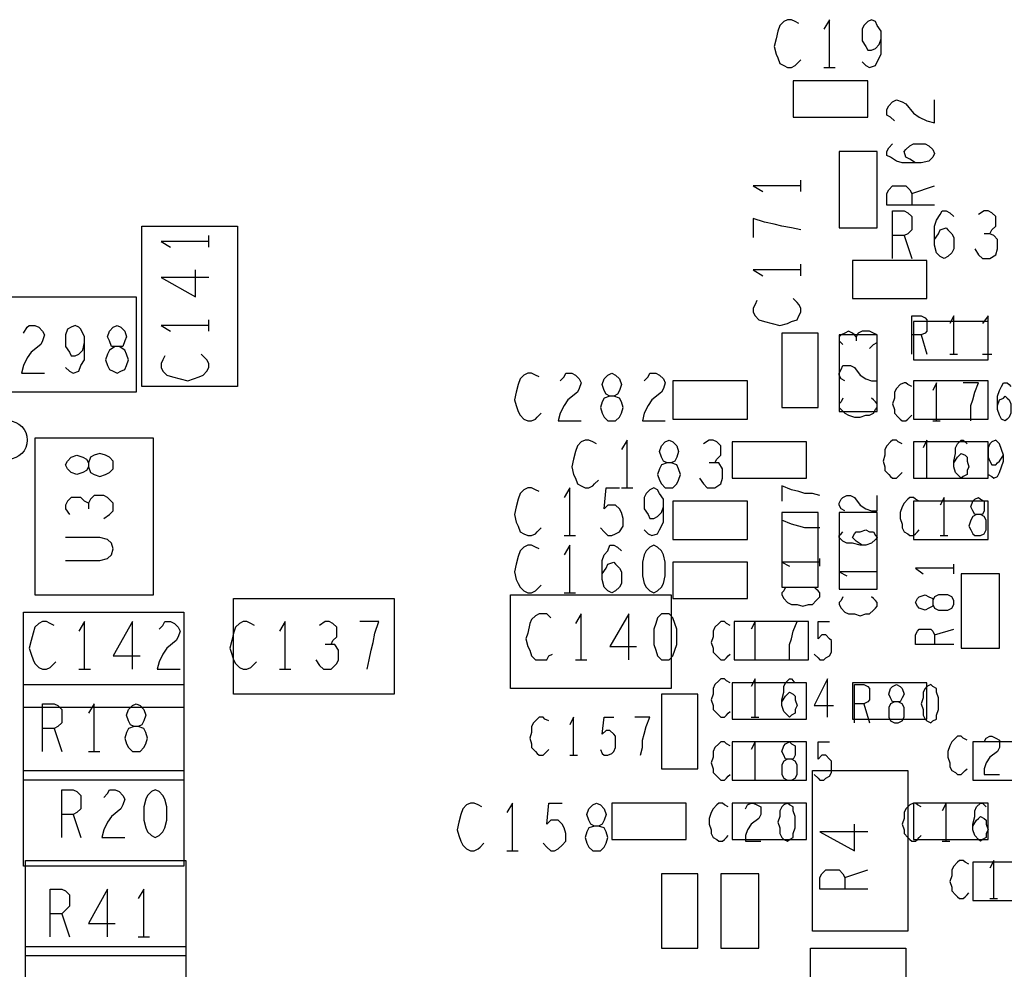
# Model space of a CAD drawing. Extents: x -3.2 to 30.8, y -10.2 to 11.8.
# Tile 22 of 32: x 9.961 to 10.477, y 0.863 to 1.36. Entities that reach past the tile are written whole.
import ezdxf

# ---------------------------------------------------------------- set-up
doc = ezdxf.new("R2010")
doc.units = 0
doc.layers.add('LAYNR1', color=2, linetype='CONTINUOUS')

msp = doc.modelspace()

# ---------------------------------------------------------------- linework, layer by layer
at = {"layer": 'LAYNR1'}
for p, q in [((10.382, 1.335), (10.388, 1.335)), ((10.37, 1.27), (10.37, 1.276)), ((10.428, 1.269), (10.44, 1.273)), ((10.06, 1.241), (10.06, 1.247)), ((10.424, 1.247), (10.428, 1.235)), ((10.37, 1.226), (10.37, 1.232)), ((10.06, 1.197), (10.06, 1.203)), ((10.433, 1.195), (10.436, 1.185)), ((10.448, 1.185), (10.452, 1.185)), ((10.465, 1.185), (10.47, 1.185)), ((10.439, 1.15), (10.443, 1.15)), ((10.434, 1.12), (10.438, 1.12)), ((10.276, 1.115), (10.282, 1.115)), ((10.246, 1.09), (10.252, 1.09)), ((10.443, 1.09), (10.447, 1.09)), ((10.38, 1.074), (10.38, 1.078)), ((10.41, 1.069), (10.41, 1.073)), ((10.45, 1.07), (10.45, 1.075)), ((10.246, 1.06), (10.252, 1.06)), ((10.44, 1.038), (10.45, 1.041)), ((10.252, 1.025), (10.258, 1.025)), ((10.344, 1.025), (10.348, 1.025)), ((9.992, 1.02), (9.998, 1.02)), ((10.097, 1.02), (10.103, 1.02)), ((10.403, 1.002), (10.406, 0.992)), ((10.344, 0.995), (10.348, 0.995)), ((9.979, 0.989), (9.983, 0.977)), ((9.997, 0.977), (10.003, 0.977)), ((10.249, 0.975), (10.253, 0.975)), ((10.344, 0.962), (10.348, 0.962)), ((9.989, 0.944), (9.993, 0.932)), ((10.444, 0.93), (10.448, 0.93)), ((10.216, 0.925), (10.222, 0.925)), ((10.393, 0.911), (10.405, 0.915)), ((10.469, 0.9), (10.473, 0.9)), ((9.983, 0.892), (9.987, 0.88)), ((10.023, 0.88), (10.029, 0.88))]:
    msp.add_line(p, q, dxfattribs=at)
for points in [[(10.369, 1.358), (10.367, 1.359), (10.365, 1.36), (10.363, 1.36), (10.361, 1.359), (10.359, 1.357), (10.358, 1.354), (10.357, 1.35), (10.356, 1.346), (10.357, 1.342), (10.358, 1.34), (10.359, 1.337), (10.361, 1.336), (10.363, 1.335), (10.365, 1.335), (10.367, 1.336), (10.368, 1.337), (10.37, 1.339)], [(10.385, 1.335), (10.385, 1.36), (10.382, 1.355)], [(10.402, 1.338), (10.404, 1.336), (10.406, 1.335), (10.409, 1.336), (10.41, 1.338), (10.412, 1.342), (10.412, 1.346), (10.412, 1.35), (10.412, 1.354), (10.41, 1.357), (10.409, 1.359), (10.407, 1.36), (10.405, 1.359), (10.403, 1.357), (10.402, 1.355), (10.402, 1.352), (10.402, 1.349), (10.404, 1.346), (10.405, 1.344), (10.407, 1.344), (10.409, 1.345), (10.411, 1.347), (10.412, 1.35)], [(10.419, 1.307), (10.417, 1.309), (10.415, 1.31), (10.415, 1.313), (10.416, 1.315), (10.418, 1.317), (10.42, 1.318), (10.423, 1.317), (10.425, 1.316), (10.429, 1.311), (10.432, 1.309), (10.436, 1.307), (10.44, 1.306), (10.44, 1.318)], [(10.43, 1.285), (10.427, 1.287), (10.425, 1.288), (10.424, 1.291), (10.425, 1.292), (10.427, 1.294), (10.429, 1.295), (10.432, 1.295), (10.435, 1.295), (10.437, 1.294), (10.439, 1.292), (10.44, 1.29), (10.439, 1.288), (10.437, 1.286), (10.433, 1.285), (10.429, 1.285), (10.423, 1.285), (10.42, 1.286), (10.417, 1.288), (10.415, 1.289), (10.415, 1.291), (10.416, 1.293), (10.418, 1.295)], [(10.37, 1.273), (10.345, 1.273), (10.35, 1.27)], [(10.44, 1.263), (10.415, 1.263), (10.415, 1.269), (10.416, 1.271), (10.418, 1.273), (10.421, 1.273), (10.425, 1.273), (10.427, 1.271), (10.428, 1.269), (10.428, 1.263)], [(10.418, 1.235), (10.418, 1.26), (10.424, 1.26), (10.426, 1.259), (10.428, 1.257), (10.428, 1.254), (10.428, 1.25), (10.426, 1.248), (10.424, 1.247), (10.418, 1.247)], [(10.44, 1.245), (10.442, 1.248), (10.443, 1.25), (10.446, 1.251), (10.447, 1.25), (10.449, 1.248), (10.45, 1.246), (10.45, 1.243), (10.45, 1.24), (10.449, 1.238), (10.447, 1.236), (10.445, 1.235), (10.443, 1.236), (10.441, 1.238), (10.44, 1.242), (10.44, 1.246), (10.44, 1.252), (10.441, 1.255), (10.443, 1.258), (10.444, 1.26), (10.446, 1.26), (10.448, 1.259), (10.45, 1.257)], [(10.469, 1.248), (10.47, 1.25), (10.472, 1.252), (10.472, 1.254), (10.472, 1.257), (10.47, 1.259), (10.468, 1.26), (10.466, 1.26), (10.463, 1.258)], [(10.37, 1.25), (10.365, 1.251), (10.36, 1.252), (10.356, 1.253), (10.351, 1.254), (10.345, 1.256), (10.345, 1.246)], [(10.461, 1.24), (10.463, 1.237), (10.465, 1.235), (10.467, 1.235), (10.469, 1.235), (10.472, 1.237), (10.473, 1.24), (10.473, 1.242), (10.473, 1.245), (10.471, 1.247), (10.469, 1.248), (10.466, 1.248)], [(10.06, 1.244), (10.035, 1.244), (10.04, 1.241)], [(10.06, 1.225), (10.035, 1.225), (10.053, 1.215), (10.053, 1.229)], [(10.37, 1.229), (10.345, 1.229), (10.35, 1.226)], [(10.347, 1.213), (10.346, 1.211), (10.345, 1.209), (10.345, 1.207), (10.346, 1.205), (10.348, 1.203), (10.351, 1.202), (10.355, 1.201), (10.359, 1.2), (10.363, 1.201), (10.365, 1.202), (10.368, 1.203), (10.369, 1.205), (10.37, 1.207), (10.37, 1.209), (10.369, 1.211), (10.368, 1.212), (10.366, 1.214)], [(10.428, 1.185), (10.428, 1.205), (10.433, 1.205), (10.435, 1.204), (10.436, 1.203), (10.436, 1.2), (10.436, 1.197), (10.435, 1.196), (10.433, 1.195), (10.428, 1.195)], [(10.45, 1.185), (10.45, 1.205), (10.448, 1.201)], [(10.468, 1.185), (10.468, 1.205), (10.465, 1.201)], [(9.963, 1.196), (9.965, 1.199), (9.966, 1.2), (9.969, 1.2), (9.971, 1.199), (9.973, 1.197), (9.974, 1.195), (9.973, 1.192), (9.972, 1.19), (9.967, 1.186), (9.965, 1.183), (9.963, 1.179), (9.962, 1.175), (9.974, 1.175)], [(9.985, 1.178), (9.987, 1.176), (9.989, 1.175), (9.992, 1.176), (9.993, 1.179), (9.995, 1.182), (9.995, 1.186), (9.995, 1.191), (9.995, 1.194), (9.993, 1.198), (9.992, 1.199), (9.99, 1.2), (9.988, 1.199), (9.986, 1.198), (9.985, 1.195), (9.985, 1.192), (9.985, 1.189), (9.987, 1.186), (9.988, 1.184), (9.99, 1.184), (9.992, 1.185), (9.994, 1.187), (9.995, 1.191)], [(10.06, 1.2), (10.035, 1.2), (10.04, 1.197)], [(10.399, 1.194), (10.398, 1.195), (10.397, 1.196), (10.395, 1.197), (10.393, 1.196), (10.391, 1.195), (10.39, 1.194), (10.39, 1.192), (10.392, 1.19)], [(10.406, 1.188), (10.408, 1.19), (10.41, 1.191), (10.41, 1.193), (10.41, 1.195), (10.408, 1.196), (10.406, 1.197), (10.404, 1.197), (10.402, 1.197), (10.4, 1.196), (10.399, 1.194), (10.399, 1.192)], [(10.037, 1.184), (10.036, 1.182), (10.035, 1.18), (10.035, 1.178), (10.036, 1.176), (10.038, 1.174), (10.041, 1.173), (10.045, 1.172), (10.049, 1.171), (10.052, 1.172), (10.055, 1.173), (10.057, 1.174), (10.059, 1.176), (10.06, 1.178), (10.06, 1.18), (10.059, 1.182), (10.058, 1.183), (10.056, 1.185)], [(10.393, 1.171), (10.391, 1.172), (10.39, 1.174), (10.39, 1.175), (10.391, 1.177), (10.392, 1.179), (10.394, 1.179), (10.396, 1.179), (10.398, 1.178), (10.401, 1.174), (10.404, 1.172), (10.407, 1.171), (10.41, 1.171), (10.41, 1.179)], [(10.233, 1.173), (10.231, 1.174), (10.229, 1.175), (10.227, 1.175), (10.225, 1.174), (10.223, 1.172), (10.222, 1.169), (10.221, 1.165), (10.22, 1.161), (10.221, 1.158), (10.222, 1.155), (10.223, 1.153), (10.225, 1.151), (10.227, 1.15), (10.229, 1.15), (10.231, 1.151), (10.232, 1.152), (10.234, 1.154)], [(10.244, 1.171), (10.246, 1.173), (10.247, 1.175), (10.25, 1.175), (10.252, 1.174), (10.254, 1.172), (10.255, 1.17), (10.254, 1.167), (10.253, 1.165), (10.248, 1.161), (10.246, 1.158), (10.244, 1.154), (10.243, 1.15), (10.255, 1.15)], [(10.288, 1.171), (10.29, 1.173), (10.291, 1.175), (10.294, 1.175), (10.296, 1.174), (10.298, 1.172), (10.299, 1.17), (10.298, 1.167), (10.297, 1.165), (10.292, 1.161), (10.29, 1.158), (10.288, 1.154), (10.287, 1.15), (10.299, 1.15)], [(10.428, 1.168), (10.426, 1.169), (10.425, 1.17), (10.424, 1.17), (10.422, 1.169), (10.42, 1.167), (10.419, 1.165), (10.419, 1.162), (10.418, 1.159), (10.419, 1.156), (10.419, 1.154), (10.421, 1.152), (10.422, 1.151), (10.423, 1.15), (10.425, 1.15), (10.426, 1.151), (10.427, 1.152), (10.428, 1.153)], [(10.441, 1.15), (10.441, 1.17), (10.439, 1.166)], [(10.459, 1.15), (10.459, 1.154), (10.459, 1.158), (10.46, 1.161), (10.461, 1.165), (10.463, 1.17), (10.455, 1.17)], [(10.473, 1.158), (10.474, 1.161), (10.476, 1.162), (10.477, 1.163), (10.478, 1.162), (10.479, 1.161), (10.48, 1.159), (10.48, 1.156), (10.48, 1.154), (10.479, 1.152), (10.478, 1.151), (10.477, 1.15), (10.475, 1.151), (10.474, 1.153), (10.473, 1.156), (10.473, 1.159), (10.473, 1.163), (10.474, 1.166), (10.475, 1.168), (10.476, 1.17), (10.478, 1.17), (10.479, 1.169), (10.48, 1.168)], [(10.392, 1.162), (10.391, 1.16), (10.39, 1.159), (10.39, 1.157), (10.391, 1.156), (10.393, 1.154), (10.395, 1.153), (10.398, 1.152), (10.401, 1.152), (10.404, 1.153), (10.406, 1.153), (10.408, 1.154), (10.409, 1.156), (10.41, 1.157), (10.41, 1.159), (10.409, 1.16), (10.408, 1.161), (10.407, 1.162)], [(10.263, 1.138), (10.261, 1.139), (10.259, 1.14), (10.257, 1.14), (10.255, 1.139), (10.253, 1.137), (10.252, 1.134), (10.251, 1.13), (10.25, 1.126), (10.251, 1.122), (10.252, 1.12), (10.253, 1.117), (10.255, 1.116), (10.257, 1.115), (10.259, 1.115), (10.261, 1.116), (10.262, 1.117), (10.264, 1.119)], [(10.279, 1.115), (10.279, 1.14), (10.276, 1.135)], [(10.325, 1.128), (10.326, 1.13), (10.328, 1.132), (10.328, 1.134), (10.328, 1.137), (10.326, 1.139), (10.324, 1.14), (10.322, 1.14), (10.319, 1.138)], [(10.423, 1.138), (10.421, 1.139), (10.42, 1.14), (10.418, 1.14), (10.417, 1.139), (10.415, 1.137), (10.414, 1.135), (10.414, 1.132), (10.413, 1.129), (10.414, 1.126), (10.414, 1.124), (10.416, 1.122), (10.417, 1.121), (10.418, 1.12), (10.42, 1.12), (10.421, 1.121), (10.422, 1.122), (10.423, 1.123)], [(10.436, 1.12), (10.436, 1.14), (10.434, 1.136)], [(10.45, 1.128), (10.452, 1.131), (10.453, 1.132), (10.454, 1.133), (10.456, 1.132), (10.457, 1.131), (10.457, 1.129), (10.458, 1.126), (10.457, 1.124), (10.457, 1.122), (10.455, 1.121), (10.454, 1.12), (10.453, 1.121), (10.451, 1.123), (10.45, 1.126), (10.45, 1.129), (10.451, 1.133), (10.451, 1.136), (10.452, 1.138), (10.454, 1.14), (10.455, 1.14), (10.456, 1.139), (10.457, 1.138)], [(10.468, 1.122), (10.47, 1.121), (10.471, 1.12), (10.473, 1.121), (10.474, 1.123), (10.475, 1.126), (10.476, 1.129), (10.476, 1.132), (10.475, 1.135), (10.474, 1.138), (10.473, 1.139), (10.472, 1.14), (10.47, 1.139), (10.469, 1.138), (10.468, 1.136), (10.468, 1.133), (10.468, 1.131), (10.469, 1.129), (10.47, 1.127), (10.472, 1.127), (10.473, 1.128), (10.474, 1.129), (10.476, 1.132)], [(10.317, 1.12), (10.319, 1.117), (10.321, 1.115), (10.323, 1.115), (10.325, 1.115), (10.328, 1.117), (10.329, 1.12), (10.329, 1.122), (10.329, 1.125), (10.327, 1.128), (10.325, 1.128), (10.322, 1.128)], [(10.233, 1.113), (10.231, 1.114), (10.229, 1.115), (10.227, 1.115), (10.225, 1.114), (10.223, 1.112), (10.222, 1.109), (10.221, 1.105), (10.22, 1.101), (10.221, 1.097), (10.222, 1.095), (10.223, 1.092), (10.225, 1.091), (10.227, 1.09), (10.229, 1.09), (10.231, 1.091), (10.232, 1.092), (10.234, 1.094)], [(10.249, 1.09), (10.249, 1.115), (10.246, 1.11)], [(10.265, 1.094), (10.267, 1.092), (10.269, 1.09), (10.271, 1.09), (10.273, 1.091), (10.275, 1.092), (10.277, 1.095), (10.277, 1.099), (10.276, 1.102), (10.275, 1.104), (10.273, 1.106), (10.271, 1.106), (10.269, 1.106), (10.267, 1.104), (10.268, 1.115), (10.275, 1.115)], [(10.288, 1.093), (10.29, 1.091), (10.292, 1.09), (10.295, 1.091), (10.296, 1.093), (10.298, 1.097), (10.298, 1.101), (10.298, 1.105), (10.298, 1.109), (10.296, 1.112), (10.295, 1.114), (10.293, 1.115), (10.291, 1.114), (10.289, 1.112), (10.288, 1.11), (10.288, 1.107), (10.288, 1.104), (10.29, 1.101), (10.291, 1.099), (10.293, 1.099), (10.295, 1.1), (10.297, 1.102), (10.298, 1.105)], [(10.38, 1.111), (10.376, 1.112), (10.372, 1.112), (10.369, 1.113), (10.365, 1.114), (10.36, 1.116), (10.36, 1.108)], [(9.997, 1.107), (9.995, 1.108), (9.993, 1.11), (9.991, 1.11), (9.988, 1.11), (9.986, 1.108), (9.985, 1.106), (9.985, 1.104), (9.987, 1.101)], [(10.005, 1.099), (10.008, 1.101), (10.01, 1.103), (10.01, 1.105), (10.01, 1.107), (10.007, 1.11), (10.005, 1.111), (10.002, 1.111), (10, 1.111), (9.998, 1.109), (9.997, 1.107), (9.997, 1.104)], [(10.393, 1.103), (10.391, 1.104), (10.39, 1.106), (10.39, 1.107), (10.391, 1.109), (10.392, 1.11), (10.394, 1.111), (10.396, 1.111), (10.398, 1.11), (10.401, 1.106), (10.404, 1.104), (10.407, 1.103), (10.41, 1.103), (10.41, 1.111)], [(10.432, 1.108), (10.43, 1.109), (10.429, 1.11), (10.427, 1.11), (10.426, 1.109), (10.424, 1.107), (10.423, 1.105), (10.422, 1.102), (10.422, 1.099), (10.423, 1.096), (10.423, 1.094), (10.424, 1.092), (10.426, 1.091), (10.427, 1.09), (10.429, 1.09), (10.43, 1.091), (10.431, 1.092), (10.432, 1.093)], [(10.445, 1.09), (10.445, 1.11), (10.443, 1.106)], [(10.38, 1.094), (10.376, 1.094), (10.372, 1.094), (10.369, 1.095), (10.365, 1.096), (10.36, 1.098), (10.36, 1.09)], [(10.402, 1.085), (10.399, 1.087), (10.398, 1.088), (10.397, 1.089), (10.398, 1.091), (10.399, 1.092), (10.401, 1.092), (10.404, 1.093), (10.406, 1.092), (10.408, 1.092), (10.409, 1.09), (10.41, 1.089), (10.409, 1.088), (10.407, 1.086), (10.404, 1.085), (10.401, 1.085), (10.397, 1.086), (10.394, 1.086), (10.392, 1.087), (10.39, 1.089), (10.39, 1.09), (10.391, 1.091), (10.392, 1.092)], [(9.985, 1.077), (10.003, 1.077), (10.007, 1.078), (10.009, 1.08), (10.01, 1.083), (10.009, 1.086), (10.007, 1.088), (10.003, 1.089), (9.985, 1.089)], [(10.233, 1.083), (10.231, 1.084), (10.229, 1.085), (10.227, 1.085), (10.225, 1.084), (10.223, 1.082), (10.222, 1.079), (10.221, 1.075), (10.22, 1.071), (10.221, 1.067), (10.222, 1.065), (10.223, 1.063), (10.225, 1.061), (10.227, 1.06), (10.229, 1.06), (10.231, 1.061), (10.232, 1.062), (10.234, 1.064)], [(10.249, 1.06), (10.249, 1.085), (10.246, 1.08)], [(10.266, 1.07), (10.268, 1.073), (10.269, 1.075), (10.272, 1.076), (10.273, 1.075), (10.275, 1.073), (10.276, 1.071), (10.276, 1.068), (10.276, 1.065), (10.275, 1.063), (10.273, 1.061), (10.271, 1.06), (10.269, 1.061), (10.267, 1.063), (10.266, 1.067), (10.266, 1.071), (10.266, 1.077), (10.267, 1.08), (10.269, 1.082), (10.27, 1.085), (10.272, 1.085), (10.274, 1.084), (10.276, 1.082)], [(10.38, 1.076), (10.36, 1.076), (10.364, 1.074)], [(10.45, 1.073), (10.43, 1.073), (10.434, 1.07)], [(10.41, 1.071), (10.39, 1.071), (10.394, 1.069)], [(10.362, 1.063), (10.361, 1.061), (10.36, 1.06), (10.36, 1.059), (10.361, 1.057), (10.363, 1.055), (10.365, 1.054), (10.368, 1.054), (10.371, 1.053), (10.374, 1.054), (10.376, 1.054), (10.378, 1.056), (10.379, 1.057), (10.38, 1.058), (10.38, 1.06), (10.379, 1.061), (10.378, 1.062), (10.377, 1.063)], [(10.392, 1.058), (10.391, 1.056), (10.39, 1.055), (10.39, 1.054), (10.391, 1.052), (10.393, 1.05), (10.395, 1.049), (10.398, 1.049), (10.401, 1.048), (10.404, 1.049), (10.406, 1.049), (10.408, 1.051), (10.409, 1.052), (10.41, 1.053), (10.41, 1.055), (10.409, 1.056), (10.408, 1.057), (10.407, 1.058)], [(10.239, 1.047), (10.237, 1.049), (10.235, 1.049), (10.233, 1.049), (10.231, 1.048), (10.229, 1.046), (10.228, 1.044), (10.227, 1.039), (10.226, 1.036), (10.227, 1.032), (10.228, 1.03), (10.229, 1.027), (10.231, 1.025), (10.233, 1.025), (10.235, 1.025), (10.237, 1.025), (10.238, 1.027), (10.24, 1.028)], [(10.255, 1.025), (10.255, 1.049), (10.252, 1.044)], [(10.28, 1.025), (10.28, 1.049), (10.27, 1.032), (10.284, 1.032)], [(9.979, 1.043), (9.977, 1.044), (9.975, 1.045), (9.973, 1.045), (9.971, 1.044), (9.969, 1.042), (9.968, 1.039), (9.967, 1.035), (9.966, 1.031), (9.967, 1.028), (9.968, 1.025), (9.969, 1.023), (9.971, 1.021), (9.973, 1.02), (9.975, 1.02), (9.977, 1.021), (9.978, 1.022), (9.98, 1.024)], [(9.995, 1.02), (9.995, 1.045), (9.992, 1.04)], [(10.02, 1.02), (10.02, 1.045), (10.01, 1.027), (10.024, 1.027)], [(10.034, 1.041), (10.036, 1.043), (10.037, 1.045), (10.04, 1.045), (10.042, 1.044), (10.044, 1.042), (10.045, 1.04), (10.044, 1.037), (10.043, 1.035), (10.038, 1.031), (10.036, 1.028), (10.034, 1.024), (10.033, 1.02), (10.045, 1.02)], [(10.084, 1.043), (10.082, 1.044), (10.08, 1.045), (10.078, 1.045), (10.076, 1.044), (10.074, 1.042), (10.073, 1.039), (10.072, 1.035), (10.071, 1.031), (10.072, 1.028), (10.073, 1.025), (10.074, 1.023), (10.076, 1.021), (10.078, 1.02), (10.08, 1.02), (10.082, 1.021), (10.083, 1.022), (10.085, 1.024)], [(10.1, 1.02), (10.1, 1.045), (10.097, 1.04)], [(10.124, 1.033), (10.125, 1.035), (10.127, 1.037), (10.127, 1.039), (10.127, 1.042), (10.125, 1.044), (10.123, 1.045), (10.121, 1.045), (10.118, 1.043)], [(10.143, 1.02), (10.144, 1.025), (10.145, 1.03), (10.146, 1.034), (10.147, 1.039), (10.149, 1.045), (10.139, 1.045)], [(10.333, 1.043), (10.331, 1.044), (10.33, 1.045), (10.328, 1.045), (10.327, 1.044), (10.325, 1.042), (10.324, 1.04), (10.324, 1.037), (10.323, 1.034), (10.324, 1.031), (10.324, 1.029), (10.326, 1.027), (10.327, 1.026), (10.328, 1.025), (10.33, 1.025), (10.331, 1.026), (10.332, 1.027), (10.333, 1.028)], [(10.346, 1.025), (10.346, 1.045), (10.344, 1.041)], [(10.364, 1.025), (10.364, 1.029), (10.364, 1.033), (10.365, 1.036), (10.366, 1.04), (10.368, 1.045), (10.36, 1.045)], [(10.377, 1.028), (10.379, 1.026), (10.38, 1.025), (10.382, 1.025), (10.383, 1.026), (10.385, 1.027), (10.386, 1.029), (10.386, 1.032), (10.386, 1.035), (10.385, 1.036), (10.383, 1.038), (10.382, 1.038), (10.381, 1.038), (10.379, 1.036), (10.379, 1.045), (10.385, 1.045)], [(10.45, 1.033), (10.43, 1.033), (10.43, 1.038), (10.431, 1.04), (10.432, 1.041), (10.435, 1.041), (10.438, 1.041), (10.439, 1.04), (10.44, 1.038), (10.44, 1.033)], [(10.116, 1.025), (10.118, 1.022), (10.12, 1.02), (10.122, 1.02), (10.124, 1.02), (10.127, 1.023), (10.128, 1.025), (10.128, 1.028), (10.128, 1.03), (10.126, 1.033), (10.124, 1.033), (10.121, 1.033)], [(10.333, 1.013), (10.331, 1.014), (10.33, 1.015), (10.328, 1.015), (10.327, 1.014), (10.325, 1.012), (10.324, 1.01), (10.324, 1.007), (10.323, 1.004), (10.324, 1.001), (10.324, 0.999), (10.326, 0.997), (10.327, 0.996), (10.328, 0.995), (10.33, 0.995), (10.331, 0.996), (10.332, 0.997), (10.333, 0.998)], [(10.346, 0.995), (10.346, 1.015), (10.344, 1.011)], [(10.36, 1.003), (10.362, 1.006), (10.363, 1.007), (10.364, 1.008), (10.366, 1.007), (10.367, 1.006), (10.367, 1.004), (10.368, 1.001), (10.367, 0.999), (10.367, 0.997), (10.365, 0.996), (10.364, 0.995), (10.363, 0.996), (10.361, 0.998), (10.36, 1.001), (10.36, 1.004), (10.361, 1.008), (10.361, 1.011), (10.362, 1.013), (10.364, 1.015), (10.365, 1.015), (10.366, 1.014), (10.367, 1.013)], [(10.384, 0.995), (10.384, 1.015), (10.377, 1.001), (10.387, 1.001)], [(10.398, 0.992), (10.398, 1.012), (10.403, 1.012), (10.405, 1.011), (10.406, 1.01), (10.406, 1.007), (10.406, 1.004), (10.405, 1.003), (10.403, 1.002), (10.398, 1.002)], [(9.973, 0.977), (9.973, 1.002), (9.979, 1.002), (9.981, 1.001), (9.983, 0.999), (9.983, 0.996), (9.983, 0.992), (9.981, 0.99), (9.979, 0.989), (9.973, 0.989)], [(10, 0.977), (10, 1.002), (9.997, 0.997)], [(10.238, 0.993), (10.236, 0.994), (10.235, 0.995), (10.233, 0.995), (10.232, 0.994), (10.23, 0.992), (10.229, 0.99), (10.229, 0.987), (10.228, 0.984), (10.229, 0.981), (10.229, 0.979), (10.231, 0.977), (10.232, 0.976), (10.233, 0.975), (10.235, 0.975), (10.236, 0.976), (10.237, 0.977), (10.238, 0.978)], [(10.251, 0.975), (10.251, 0.995), (10.249, 0.991)], [(10.265, 0.978), (10.266, 0.976), (10.267, 0.975), (10.269, 0.975), (10.271, 0.976), (10.272, 0.977), (10.273, 0.979), (10.273, 0.982), (10.273, 0.985), (10.272, 0.986), (10.27, 0.988), (10.269, 0.988), (10.268, 0.988), (10.266, 0.986), (10.267, 0.995), (10.272, 0.995)], [(10.286, 0.975), (10.287, 0.979), (10.287, 0.983), (10.288, 0.986), (10.289, 0.99), (10.291, 0.995), (10.283, 0.995)], [(10.457, 0.983), (10.455, 0.984), (10.454, 0.985), (10.452, 0.985), (10.451, 0.984), (10.449, 0.982), (10.448, 0.98), (10.447, 0.977), (10.447, 0.974), (10.448, 0.971), (10.448, 0.969), (10.449, 0.967), (10.451, 0.966), (10.452, 0.965), (10.454, 0.965), (10.455, 0.966), (10.456, 0.967), (10.457, 0.968)], [(10.466, 0.982), (10.467, 0.984), (10.469, 0.985), (10.47, 0.985), (10.472, 0.984), (10.474, 0.983), (10.474, 0.981), (10.474, 0.979), (10.473, 0.977), (10.469, 0.974), (10.467, 0.971), (10.466, 0.968), (10.466, 0.965), (10.474, 0.965)], [(10.333, 0.98), (10.331, 0.981), (10.33, 0.982), (10.328, 0.982), (10.327, 0.981), (10.325, 0.979), (10.324, 0.977), (10.324, 0.974), (10.323, 0.971), (10.324, 0.968), (10.324, 0.966), (10.326, 0.964), (10.327, 0.963), (10.328, 0.962), (10.33, 0.962), (10.331, 0.963), (10.332, 0.964), (10.333, 0.965)], [(10.346, 0.962), (10.346, 0.982), (10.344, 0.978)], [(10.377, 0.965), (10.379, 0.963), (10.38, 0.962), (10.382, 0.962), (10.383, 0.963), (10.385, 0.964), (10.386, 0.966), (10.386, 0.969), (10.386, 0.972), (10.385, 0.973), (10.383, 0.975), (10.382, 0.975), (10.381, 0.975), (10.379, 0.973), (10.379, 0.982), (10.385, 0.982)], [(9.983, 0.932), (9.983, 0.957), (9.989, 0.957), (9.991, 0.956), (9.993, 0.954), (9.993, 0.951), (9.993, 0.947), (9.991, 0.945), (9.989, 0.944), (9.983, 0.944)], [(10.005, 0.953), (10.007, 0.955), (10.008, 0.957), (10.011, 0.957), (10.013, 0.956), (10.015, 0.954), (10.016, 0.952), (10.015, 0.949), (10.014, 0.947), (10.009, 0.943), (10.007, 0.94), (10.005, 0.936), (10.004, 0.932), (10.016, 0.932)], [(10.203, 0.948), (10.201, 0.949), (10.199, 0.95), (10.197, 0.95), (10.195, 0.949), (10.193, 0.947), (10.192, 0.944), (10.191, 0.94), (10.19, 0.936), (10.191, 0.933), (10.192, 0.93), (10.193, 0.928), (10.195, 0.926), (10.197, 0.925), (10.199, 0.925), (10.201, 0.926), (10.202, 0.927), (10.204, 0.929)], [(10.219, 0.925), (10.219, 0.95), (10.216, 0.945)], [(10.235, 0.929), (10.237, 0.927), (10.239, 0.925), (10.241, 0.925), (10.243, 0.926), (10.245, 0.928), (10.247, 0.93), (10.247, 0.934), (10.246, 0.937), (10.245, 0.939), (10.243, 0.941), (10.241, 0.941), (10.239, 0.941), (10.237, 0.939), (10.238, 0.95), (10.245, 0.95)], [(10.332, 0.948), (10.33, 0.949), (10.329, 0.95), (10.327, 0.95), (10.326, 0.949), (10.324, 0.947), (10.323, 0.945), (10.322, 0.942), (10.322, 0.939), (10.323, 0.936), (10.323, 0.934), (10.324, 0.932), (10.326, 0.931), (10.327, 0.93), (10.329, 0.93), (10.33, 0.931), (10.331, 0.932), (10.332, 0.933)], [(10.341, 0.947), (10.342, 0.949), (10.344, 0.95), (10.345, 0.95), (10.347, 0.949), (10.349, 0.948), (10.349, 0.946), (10.349, 0.944), (10.348, 0.942), (10.344, 0.939), (10.342, 0.936), (10.341, 0.933), (10.341, 0.93), (10.349, 0.93)], [(10.433, 0.948), (10.431, 0.949), (10.43, 0.95), (10.429, 0.95), (10.427, 0.949), (10.425, 0.947), (10.424, 0.945), (10.424, 0.942), (10.423, 0.939), (10.424, 0.936), (10.424, 0.934), (10.426, 0.932), (10.427, 0.931), (10.428, 0.93), (10.43, 0.93), (10.431, 0.931), (10.432, 0.932), (10.433, 0.933)], [(10.446, 0.93), (10.446, 0.95), (10.444, 0.946)], [(10.46, 0.938), (10.462, 0.941), (10.463, 0.942), (10.464, 0.943), (10.466, 0.942), (10.467, 0.941), (10.467, 0.939), (10.468, 0.936), (10.467, 0.934), (10.467, 0.932), (10.465, 0.931), (10.464, 0.93), (10.463, 0.931), (10.461, 0.933), (10.46, 0.936), (10.46, 0.939), (10.461, 0.943), (10.461, 0.946), (10.462, 0.948), (10.464, 0.95), (10.465, 0.95), (10.466, 0.949), (10.467, 0.948)], [(10.405, 0.935), (10.38, 0.935), (10.398, 0.925), (10.398, 0.939)], [(10.458, 0.918), (10.456, 0.919), (10.455, 0.92), (10.453, 0.92), (10.452, 0.919), (10.45, 0.917), (10.449, 0.915), (10.449, 0.912), (10.448, 0.909), (10.449, 0.906), (10.449, 0.904), (10.451, 0.902), (10.452, 0.901), (10.453, 0.9), (10.455, 0.9), (10.456, 0.901), (10.457, 0.902), (10.458, 0.903)], [(10.471, 0.9), (10.471, 0.92), (10.469, 0.916)], [(10.405, 0.905), (10.38, 0.905), (10.38, 0.911), (10.381, 0.913), (10.383, 0.915), (10.386, 0.915), (10.39, 0.915), (10.392, 0.913), (10.393, 0.911), (10.393, 0.905)], [(9.977, 0.88), (9.977, 0.905), (9.983, 0.905), (9.985, 0.904), (9.987, 0.902), (9.987, 0.899), (9.987, 0.896), (9.985, 0.894), (9.983, 0.892), (9.977, 0.892)], [(10.007, 0.88), (10.007, 0.905), (9.997, 0.887), (10.011, 0.887)], [(10.026, 0.88), (10.026, 0.905), (10.023, 0.9)]]:
    msp.add_lwpolyline(points, dxfattribs=at)
for points in [[(10.366, 1.309), (10.405, 1.309), (10.405, 1.328), (10.366, 1.328)], [(10.41, 1.251), (10.41, 1.291), (10.39, 1.291), (10.39, 1.251)], [(10.025, 1.252), (10.075, 1.252), (10.075, 1.168), (10.025, 1.168)], [(10.436, 1.234), (10.397, 1.234), (10.397, 1.214), (10.436, 1.214)], [(10.022, 1.215), (10.022, 1.165), (9.938, 1.165), (9.938, 1.215)], [(10.429, 1.182), (10.468, 1.182), (10.468, 1.202), (10.429, 1.202)], [(10.012, 1.175), (10.014, 1.176), (10.016, 1.177), (10.017, 1.179), (10.018, 1.182), (10.017, 1.185), (10.016, 1.187), (10.013, 1.189), (10.011, 1.189), (10.009, 1.189), (10.008, 1.192), (10.007, 1.194), (10.008, 1.197), (10.01, 1.199), (10.012, 1.2), (10.014, 1.199), (10.016, 1.197), (10.017, 1.194), (10.016, 1.192), (10.015, 1.189), (10.013, 1.189), (10.011, 1.189), (10.008, 1.187), (10.007, 1.185), (10.006, 1.182), (10.007, 1.179), (10.008, 1.177), (10.01, 1.176)], [(10.36, 1.196), (10.36, 1.157), (10.379, 1.157), (10.379, 1.196)], [(10.41, 1.155), (10.41, 1.195), (10.39, 1.195), (10.39, 1.155)], [(10.271, 1.15), (10.273, 1.15), (10.275, 1.152), (10.276, 1.154), (10.277, 1.157), (10.276, 1.16), (10.275, 1.162), (10.272, 1.163), (10.27, 1.163), (10.268, 1.164), (10.267, 1.166), (10.266, 1.169), (10.267, 1.172), (10.269, 1.174), (10.271, 1.175), (10.273, 1.174), (10.275, 1.172), (10.276, 1.169), (10.275, 1.166), (10.274, 1.164), (10.272, 1.163), (10.27, 1.163), (10.267, 1.162), (10.266, 1.16), (10.265, 1.157), (10.266, 1.154), (10.267, 1.152), (10.269, 1.15)], [(10.342, 1.171), (10.303, 1.171), (10.303, 1.151), (10.342, 1.151)], [(10.429, 1.151), (10.468, 1.151), (10.468, 1.171), (10.429, 1.171)], [(9.969, 1.141), (9.969, 1.059), (10.031, 1.059), (10.031, 1.141)], [(10.301, 1.115), (10.303, 1.115), (10.305, 1.117), (10.306, 1.119), (10.307, 1.122), (10.306, 1.125), (10.305, 1.127), (10.302, 1.128), (10.3, 1.128), (10.298, 1.129), (10.297, 1.131), (10.296, 1.134), (10.297, 1.137), (10.299, 1.139), (10.301, 1.14), (10.303, 1.139), (10.305, 1.137), (10.306, 1.134), (10.305, 1.131), (10.304, 1.129), (10.302, 1.128), (10.3, 1.128), (10.297, 1.127), (10.296, 1.125), (10.295, 1.122), (10.296, 1.119), (10.297, 1.117), (10.299, 1.115)], [(10.373, 1.139), (10.334, 1.139), (10.334, 1.12), (10.373, 1.12)], [(10.468, 1.139), (10.429, 1.139), (10.429, 1.12), (10.468, 1.12)], [(10.01, 1.127), (10.01, 1.129), (10.008, 1.131), (10.006, 1.132), (10.003, 1.133), (10, 1.132), (9.998, 1.131), (9.997, 1.128), (9.997, 1.126), (9.996, 1.124), (9.994, 1.123), (9.991, 1.122), (9.988, 1.123), (9.986, 1.125), (9.985, 1.127), (9.986, 1.129), (9.988, 1.131), (9.991, 1.132), (9.994, 1.131), (9.996, 1.13), (9.997, 1.128), (9.997, 1.126), (9.998, 1.123), (10, 1.122), (10.003, 1.121), (10.006, 1.122), (10.008, 1.123), (10.01, 1.125)], [(10.463, 1.09), (10.464, 1.09), (10.466, 1.091), (10.467, 1.093), (10.467, 1.095), (10.467, 1.098), (10.466, 1.1), (10.464, 1.101), (10.462, 1.101), (10.461, 1.101), (10.46, 1.103), (10.459, 1.105), (10.46, 1.108), (10.461, 1.109), (10.463, 1.11), (10.464, 1.109), (10.466, 1.108), (10.466, 1.105), (10.466, 1.103), (10.465, 1.101), (10.464, 1.101), (10.462, 1.101), (10.46, 1.1), (10.459, 1.098), (10.458, 1.095), (10.459, 1.093), (10.46, 1.091), (10.461, 1.09)], [(10.342, 1.108), (10.303, 1.108), (10.303, 1.088), (10.342, 1.088)], [(10.429, 1.088), (10.468, 1.088), (10.468, 1.108), (10.429, 1.108)], [(10.379, 1.063), (10.379, 1.102), (10.36, 1.102), (10.36, 1.063)], [(10.41, 1.062), (10.41, 1.102), (10.39, 1.102), (10.39, 1.062)], [(10.293, 1.085), (10.291, 1.084), (10.289, 1.082), (10.288, 1.08), (10.287, 1.076), (10.287, 1.072), (10.287, 1.069), (10.288, 1.065), (10.289, 1.063), (10.291, 1.061), (10.293, 1.06), (10.295, 1.061), (10.297, 1.063), (10.298, 1.065), (10.299, 1.069), (10.299, 1.072), (10.299, 1.076), (10.298, 1.08), (10.297, 1.082), (10.295, 1.084)], [(10.303, 1.057), (10.342, 1.057), (10.342, 1.076), (10.303, 1.076)], [(10.454, 1.07), (10.454, 1.031), (10.474, 1.031), (10.474, 1.07)], [(10.073, 1.007), (10.073, 1.057), (10.157, 1.057), (10.157, 1.007)], [(10.302, 1.059), (10.302, 1.01), (10.218, 1.01), (10.218, 1.059)], [(10.45, 1.055), (10.45, 1.056), (10.449, 1.058), (10.447, 1.059), (10.445, 1.059), (10.442, 1.059), (10.44, 1.058), (10.439, 1.056), (10.439, 1.054), (10.439, 1.053), (10.437, 1.052), (10.435, 1.051), (10.432, 1.052), (10.431, 1.053), (10.43, 1.055), (10.431, 1.057), (10.432, 1.058), (10.435, 1.059), (10.437, 1.058), (10.439, 1.057), (10.439, 1.056), (10.439, 1.054), (10.44, 1.052), (10.442, 1.051), (10.445, 1.051), (10.447, 1.051), (10.449, 1.052), (10.45, 1.054)], [(10.047, 1.05), (10.047, 1), (9.963, 1), (9.963, 1.05)], [(10.299, 1.049), (10.297, 1.049), (10.295, 1.047), (10.294, 1.044), (10.293, 1.041), (10.293, 1.037), (10.293, 1.033), (10.294, 1.03), (10.295, 1.027), (10.297, 1.025), (10.299, 1.025), (10.301, 1.025), (10.303, 1.027), (10.304, 1.03), (10.305, 1.033), (10.305, 1.037), (10.305, 1.041), (10.304, 1.044), (10.303, 1.047), (10.301, 1.049)], [(10.335, 1.025), (10.374, 1.025), (10.374, 1.045), (10.335, 1.045)], [(9.963, 0.962), (9.963, 1.012), (10.047, 1.012), (10.047, 0.962)], [(10.334, 0.994), (10.373, 0.994), (10.373, 1.013), (10.334, 1.013)], [(10.436, 1.013), (10.397, 1.013), (10.397, 0.994), (10.436, 0.994)], [(10.42, 0.992), (10.421, 0.992), (10.423, 0.993), (10.424, 0.995), (10.424, 0.997), (10.424, 1), (10.423, 1.002), (10.421, 1.003), (10.419, 1.003), (10.418, 1.003), (10.417, 1.005), (10.416, 1.007), (10.417, 1.01), (10.418, 1.011), (10.42, 1.012), (10.422, 1.011), (10.423, 1.01), (10.424, 1.007), (10.423, 1.005), (10.422, 1.003), (10.421, 1.003), (10.419, 1.003), (10.417, 1.002), (10.416, 1), (10.416, 0.997), (10.416, 0.995), (10.417, 0.993), (10.419, 0.992)], [(10.438, 1.012), (10.436, 1.011), (10.435, 1.01), (10.434, 1.008), (10.434, 1.005), (10.433, 1.002), (10.434, 0.999), (10.434, 0.996), (10.435, 0.994), (10.436, 0.993), (10.438, 0.992), (10.439, 0.993), (10.441, 0.994), (10.441, 0.996), (10.442, 0.999), (10.442, 1.002), (10.442, 1.005), (10.441, 1.008), (10.441, 1.01), (10.439, 1.011)], [(10.316, 0.968), (10.316, 1.007), (10.297, 1.007), (10.297, 0.968)], [(10.022, 0.977), (10.024, 0.977), (10.026, 0.979), (10.027, 0.981), (10.028, 0.984), (10.027, 0.987), (10.026, 0.989), (10.023, 0.99), (10.021, 0.99), (10.019, 0.991), (10.018, 0.993), (10.017, 0.996), (10.018, 0.999), (10.02, 1.001), (10.022, 1.002), (10.024, 1.001), (10.026, 0.999), (10.027, 0.996), (10.026, 0.993), (10.025, 0.991), (10.023, 0.99), (10.021, 0.99), (10.018, 0.989), (10.017, 0.987), (10.016, 0.984), (10.017, 0.981), (10.018, 0.979), (10.02, 0.977)], [(10.373, 0.982), (10.334, 0.982), (10.334, 0.962), (10.373, 0.962)], [(10.364, 0.962), (10.365, 0.962), (10.367, 0.963), (10.368, 0.965), (10.368, 0.967), (10.368, 0.97), (10.367, 0.972), (10.365, 0.973), (10.363, 0.973), (10.362, 0.973), (10.361, 0.975), (10.36, 0.977), (10.361, 0.98), (10.362, 0.981), (10.364, 0.982), (10.365, 0.981), (10.367, 0.98), (10.367, 0.977), (10.367, 0.975), (10.366, 0.973), (10.365, 0.973), (10.363, 0.973), (10.361, 0.972), (10.36, 0.97), (10.36, 0.967), (10.36, 0.965), (10.361, 0.963), (10.363, 0.962)], [(10.46, 0.962), (10.499, 0.962), (10.499, 0.982), (10.46, 0.982)], [(9.963, 0.917), (9.963, 0.967), (10.047, 0.967), (10.047, 0.917)], [(10.426, 0.883), (10.376, 0.883), (10.376, 0.967), (10.426, 0.967)], [(10.032, 0.957), (10.03, 0.956), (10.028, 0.954), (10.027, 0.952), (10.026, 0.948), (10.026, 0.945), (10.026, 0.941), (10.027, 0.937), (10.028, 0.935), (10.03, 0.933), (10.032, 0.932), (10.034, 0.933), (10.036, 0.935), (10.037, 0.937), (10.038, 0.941), (10.038, 0.945), (10.038, 0.948), (10.037, 0.952), (10.036, 0.954), (10.034, 0.956)], [(10.263, 0.925), (10.265, 0.925), (10.267, 0.927), (10.268, 0.929), (10.269, 0.932), (10.268, 0.935), (10.267, 0.937), (10.264, 0.938), (10.262, 0.938), (10.26, 0.939), (10.259, 0.941), (10.258, 0.944), (10.259, 0.947), (10.261, 0.949), (10.263, 0.95), (10.265, 0.949), (10.267, 0.947), (10.268, 0.944), (10.267, 0.941), (10.266, 0.939), (10.264, 0.938), (10.262, 0.938), (10.259, 0.937), (10.258, 0.935), (10.257, 0.932), (10.258, 0.929), (10.259, 0.927), (10.261, 0.925)], [(10.271, 0.931), (10.31, 0.931), (10.31, 0.95), (10.271, 0.95)], [(10.334, 0.931), (10.373, 0.931), (10.373, 0.95), (10.334, 0.95)], [(10.363, 0.95), (10.361, 0.949), (10.36, 0.948), (10.359, 0.946), (10.359, 0.943), (10.358, 0.94), (10.359, 0.937), (10.359, 0.934), (10.36, 0.932), (10.361, 0.931), (10.363, 0.93), (10.364, 0.931), (10.366, 0.932), (10.366, 0.934), (10.367, 0.937), (10.367, 0.94), (10.367, 0.943), (10.366, 0.946), (10.366, 0.948), (10.364, 0.949)], [(10.429, 0.931), (10.468, 0.931), (10.468, 0.95), (10.429, 0.95)], [(10.048, 0.92), (10.048, 0.87), (9.964, 0.87), (9.964, 0.92)], [(10.46, 0.899), (10.499, 0.899), (10.499, 0.919), (10.46, 0.919)], [(10.297, 0.913), (10.297, 0.874), (10.316, 0.874), (10.316, 0.913)], [(10.348, 0.874), (10.348, 0.913), (10.328, 0.913), (10.328, 0.874)], [(10.048, 0.875), (10.048, 0.825), (9.964, 0.825), (9.964, 0.875)], [(10.375, 0.874), (10.425, 0.874), (10.425, 0.79), (10.375, 0.79)]]:
    msp.add_lwpolyline(points, close=True, dxfattribs=at)
msp.add_circle((9.955, 1.14), 0.01, dxfattribs=at)

doc.saveas('drawing.dxf')
